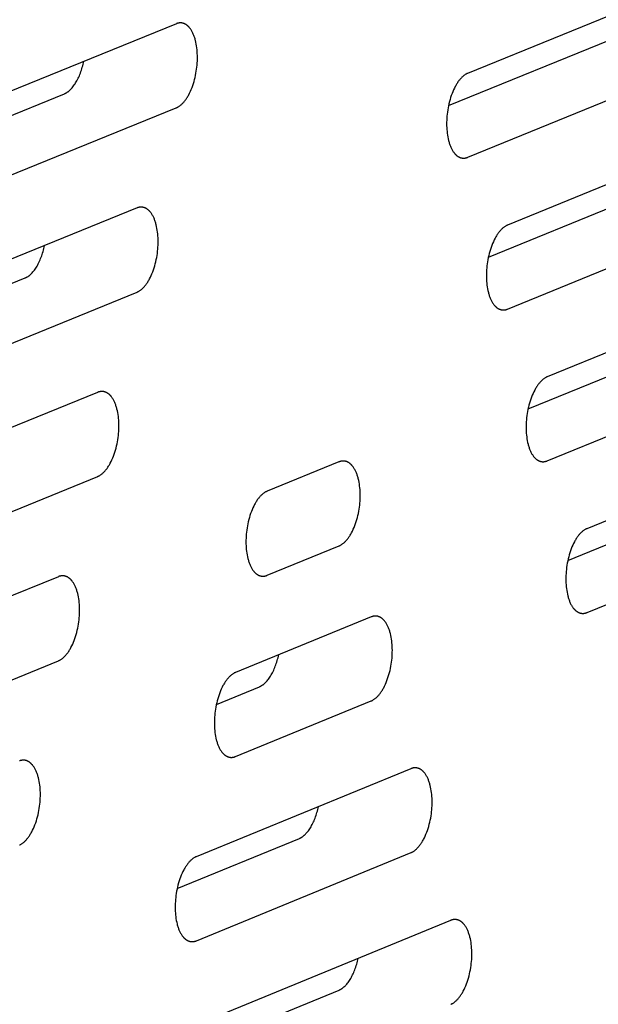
# Model space of a CAD drawing. Extents: x 11880 to 25577, y 6756 to 10446.
# Tile 75 of 87: x 23511 to 23523, y 7545 to 7566. Entities that reach past the tile are written whole.
import ezdxf

# ---------------------------------------------------------------- set-up
doc = ezdxf.new("R2010")
doc.units = 0
doc.header["$MEASUREMENT"] = 0
doc.layers.add('HAIRLINE', color=178, linetype='CONTINUOUS')

msp = doc.modelspace()

# ---------------------------------------------------------------- linework, layer by layer
at = {"layer": 'HAIRLINE'}
for p, q in [((23519.893, 7563.87), (23543.876, 7573.642)), ((23520.298, 7562.784), (23546.21, 7573.348)), ((23546.212, 7571.595), (23521.129, 7561.359)), ((23520.728, 7560.685), (23543.881, 7570.136)), ((23521.132, 7559.597), (23546.215, 7569.841)), ((23546.218, 7568.088), (23521.963, 7558.173)), ((23521.562, 7557.501), (23543.886, 7566.629)), ((23521.966, 7556.411), (23546.22, 7566.335)), ((23486.673, 7553.884), (23511.835, 7564.119)), ((23487.085, 7552.794), (23514.18, 7563.822)), ((23522.396, 7554.319), (23543.891, 7563.123)), ((23522.8, 7553.227), (23546.225, 7562.828)), ((23486.682, 7550.338), (23511.011, 7560.251)), ((23487.093, 7549.245), (23513.356, 7559.953)), ((23512.529, 7557.849), (23487.097, 7547.471)), ((23517.594, 7556.389), (23516.084, 7555.772)), ((23487.101, 7545.697), (23512.532, 7556.084)), ((23516.088, 7554.008), (23517.597, 7554.625)), ((23511.705, 7553.979), (23487.104, 7543.923)), ((23518.268, 7553.134), (23515.422, 7551.968)), ((23487.108, 7542.149), (23511.708, 7552.214)), ((23515.021, 7551.298), (23515.928, 7551.669)), ((23515.425, 7550.204), (23518.271, 7551.371)), ((23519.103, 7549.948), (23514.599, 7548.1)), ((23514.198, 7547.432), (23516.763, 7548.484)), ((23514.602, 7546.336), (23519.106, 7548.185)), ((23519.937, 7546.763), (23513.775, 7544.231)), ((23513.375, 7543.565), (23517.598, 7545.301))]:
    msp.add_line(p, q, dxfattribs=at)
for points in [[(23546.207, 7575.102), (23520.29, 7564.544), (23520.285, 7564.542), (23520.28, 7564.54), (23520.275, 7564.538), (23520.27, 7564.535), (23520.265, 7564.532), (23520.255, 7564.527), (23520.245, 7564.52), (23520.235, 7564.514), (23520.225, 7564.507), (23520.214, 7564.499), (23520.204, 7564.491), (23520.194, 7564.482), (23520.183, 7564.473), (23520.173, 7564.463), (23520.163, 7564.452), (23520.152, 7564.441), (23520.142, 7564.43), (23520.132, 7564.418), (23520.122, 7564.406), (23520.112, 7564.393), (23520.101, 7564.379), (23520.091, 7564.365), (23520.082, 7564.35), (23520.072, 7564.335), (23520.062, 7564.32), (23520.053, 7564.304), (23520.043, 7564.287), (23520.034, 7564.27), (23520.016, 7564.235), (23519.998, 7564.199), (23519.982, 7564.16), (23519.966, 7564.121), (23519.951, 7564.08), (23519.937, 7564.039), (23519.924, 7563.996), (23519.912, 7563.953), (23519.902, 7563.909), (23519.892, 7563.865), (23519.883, 7563.821), (23519.876, 7563.777), (23519.87, 7563.734), (23519.864, 7563.69), (23519.86, 7563.648), (23519.857, 7563.605), (23519.854, 7563.564), (23519.853, 7563.524), (23519.853, 7563.484), (23519.853, 7563.445), (23519.855, 7563.406), (23519.857, 7563.366), (23519.861, 7563.327), (23519.865, 7563.288), (23519.87, 7563.249), (23519.877, 7563.21), (23519.885, 7563.172), (23519.893, 7563.136), (23519.898, 7563.117), (23519.903, 7563.1), (23519.908, 7563.082), (23519.914, 7563.065), (23519.92, 7563.048), (23519.926, 7563.031), (23519.932, 7563.015), (23519.939, 7562.999), (23519.946, 7562.984), (23519.953, 7562.969), (23519.96, 7562.955), (23519.968, 7562.941), (23519.976, 7562.927), (23519.984, 7562.914), (23519.992, 7562.901), (23520.001, 7562.889), (23520.009, 7562.878), (23520.018, 7562.867), (23520.023, 7562.862), (23520.027, 7562.856), (23520.032, 7562.851), (23520.036, 7562.846), (23520.041, 7562.842), (23520.046, 7562.837), (23520.05, 7562.833), (23520.055, 7562.828), (23520.06, 7562.824), (23520.065, 7562.82), (23520.07, 7562.816), (23520.074, 7562.813), (23520.079, 7562.809), (23520.084, 7562.806), (23520.089, 7562.802), (23520.094, 7562.799), (23520.099, 7562.796), (23520.104, 7562.793), (23520.109, 7562.79), (23520.114, 7562.788), (23520.119, 7562.785), (23520.125, 7562.783), (23520.13, 7562.781), (23520.135, 7562.779), (23520.14, 7562.777), (23520.145, 7562.775), (23520.15, 7562.774), (23520.155, 7562.772), (23520.161, 7562.771), (23520.166, 7562.77), (23520.171, 7562.769), (23520.176, 7562.768), (23520.181, 7562.767), (23520.186, 7562.767), (23520.192, 7562.766), (23520.197, 7562.766), (23520.202, 7562.765), (23520.207, 7562.765), (23520.212, 7562.765), (23520.217, 7562.766), (23520.223, 7562.766), (23520.228, 7562.766), (23520.233, 7562.767), (23520.238, 7562.767), (23520.243, 7562.768), (23520.248, 7562.769), (23520.253, 7562.77), (23520.258, 7562.771), (23520.263, 7562.772), (23520.268, 7562.774), (23520.273, 7562.775), (23520.278, 7562.777), (23520.283, 7562.778), (23520.288, 7562.78), (23520.293, 7562.782), (23520.298, 7562.784)], [(23514.18, 7563.822), (23514.185, 7563.824), (23514.19, 7563.826), (23514.195, 7563.828), (23514.2, 7563.83), (23514.205, 7563.833), (23514.21, 7563.836), (23514.22, 7563.841), (23514.23, 7563.848), (23514.24, 7563.854), (23514.251, 7563.861), (23514.261, 7563.869), (23514.271, 7563.877), (23514.282, 7563.886), (23514.292, 7563.896), (23514.302, 7563.905), (23514.313, 7563.916), (23514.323, 7563.927), (23514.333, 7563.938), (23514.344, 7563.95), (23514.354, 7563.963), (23514.364, 7563.976), (23514.374, 7563.989), (23514.384, 7564.003), (23514.394, 7564.018), (23514.404, 7564.033), (23514.414, 7564.048), (23514.423, 7564.064), (23514.433, 7564.081), (23514.442, 7564.098), (23514.46, 7564.133), (23514.477, 7564.17), (23514.494, 7564.208), (23514.51, 7564.248), (23514.525, 7564.288), (23514.539, 7564.33), (23514.552, 7564.373), (23514.563, 7564.416), (23514.574, 7564.46), (23514.584, 7564.503), (23514.593, 7564.548), (23514.6, 7564.591), (23514.606, 7564.635), (23514.612, 7564.679), (23514.616, 7564.721), (23514.619, 7564.764), (23514.622, 7564.805), (23514.623, 7564.846), (23514.623, 7564.885), (23514.623, 7564.924), (23514.621, 7564.964), (23514.619, 7565.003), (23514.616, 7565.043), (23514.611, 7565.082), (23514.606, 7565.121), (23514.599, 7565.159), (23514.591, 7565.197), (23514.583, 7565.234), (23514.578, 7565.252), (23514.573, 7565.27), (23514.567, 7565.288), (23514.562, 7565.305), (23514.556, 7565.322), (23514.55, 7565.338), (23514.543, 7565.355), (23514.537, 7565.37), (23514.53, 7565.386), (23514.523, 7565.401), (23514.515, 7565.415), (23514.508, 7565.429), (23514.5, 7565.443), (23514.492, 7565.456), (23514.483, 7565.469), (23514.475, 7565.481), (23514.466, 7565.492), (23514.457, 7565.503), (23514.453, 7565.509), (23514.448, 7565.514), (23514.444, 7565.519), (23514.439, 7565.524), (23514.435, 7565.528), (23514.43, 7565.533), (23514.425, 7565.537), (23514.42, 7565.542), (23514.416, 7565.546), (23514.411, 7565.55), (23514.406, 7565.554), (23514.401, 7565.558), (23514.396, 7565.561), (23514.391, 7565.565), (23514.386, 7565.568), (23514.381, 7565.571), (23514.376, 7565.574), (23514.371, 7565.577), (23514.366, 7565.58), (23514.361, 7565.582), (23514.356, 7565.585), (23514.351, 7565.587), (23514.346, 7565.589), (23514.341, 7565.591), (23514.335, 7565.593), (23514.33, 7565.595), (23514.325, 7565.596), (23514.32, 7565.598), (23514.315, 7565.599), (23514.31, 7565.6), (23514.304, 7565.601), (23514.299, 7565.602), (23514.294, 7565.603), (23514.289, 7565.604), (23514.284, 7565.604), (23514.278, 7565.605), (23514.273, 7565.605), (23514.268, 7565.605), (23514.263, 7565.605), (23514.258, 7565.605), (23514.253, 7565.604), (23514.247, 7565.604), (23514.242, 7565.604), (23514.237, 7565.603), (23514.232, 7565.602), (23514.227, 7565.601), (23514.222, 7565.6), (23514.217, 7565.599), (23514.212, 7565.598), (23514.207, 7565.597), (23514.202, 7565.595), (23514.197, 7565.594), (23514.192, 7565.592), (23514.187, 7565.59), (23514.182, 7565.588), (23487.081, 7554.568)], [(23511.835, 7564.119), (23511.842, 7564.122), (23511.849, 7564.125), (23511.857, 7564.128), (23511.864, 7564.132), (23511.871, 7564.136), (23511.878, 7564.14), (23511.886, 7564.145), (23511.893, 7564.15), (23511.9, 7564.155), (23511.908, 7564.16), (23511.915, 7564.166), (23511.922, 7564.171), (23511.93, 7564.177), (23511.937, 7564.184), (23511.945, 7564.19), (23511.952, 7564.197), (23511.96, 7564.205), (23511.967, 7564.212), (23511.974, 7564.22), (23511.982, 7564.228), (23511.997, 7564.245), (23512.011, 7564.263), (23512.026, 7564.282), (23512.04, 7564.302), (23512.055, 7564.323), (23512.068, 7564.345), (23512.082, 7564.368), (23512.096, 7564.392), (23512.109, 7564.417), (23512.122, 7564.443), (23512.134, 7564.469), (23512.146, 7564.497), (23512.157, 7564.525), (23512.169, 7564.553), (23512.179, 7564.583), (23512.189, 7564.613), (23512.199, 7564.643), (23512.208, 7564.673), (23512.217, 7564.704), (23512.225, 7564.736), (23512.232, 7564.767), (23512.239, 7564.799)], [(23546.223, 7564.581), (23522.792, 7554.986), (23522.787, 7554.984), (23522.782, 7554.982), (23522.777, 7554.979), (23522.772, 7554.977), (23522.767, 7554.974), (23522.757, 7554.968), (23522.747, 7554.962), (23522.736, 7554.955), (23522.726, 7554.948), (23522.716, 7554.94), (23522.706, 7554.932), (23522.695, 7554.923), (23522.685, 7554.914), (23522.675, 7554.904), (23522.664, 7554.894), (23522.654, 7554.883), (23522.644, 7554.871), (23522.633, 7554.859), (23522.623, 7554.847), (23522.613, 7554.834), (23522.603, 7554.82), (23522.593, 7554.806), (23522.583, 7554.792), (23522.573, 7554.777), (23522.564, 7554.761), (23522.554, 7554.745), (23522.545, 7554.729), (23522.535, 7554.712), (23522.517, 7554.677), (23522.5, 7554.64), (23522.483, 7554.602), (23522.468, 7554.562), (23522.453, 7554.522), (23522.439, 7554.48), (23522.426, 7554.437), (23522.414, 7554.394), (23522.403, 7554.351), (23522.394, 7554.307), (23522.385, 7554.263), (23522.378, 7554.219), (23522.371, 7554.175), (23522.366, 7554.132), (23522.362, 7554.089), (23522.359, 7554.047), (23522.356, 7554.006), (23522.355, 7553.965), (23522.355, 7553.926), (23522.355, 7553.887), (23522.357, 7553.847), (23522.359, 7553.808), (23522.362, 7553.769), (23522.367, 7553.729), (23522.372, 7553.69), (23522.379, 7553.652), (23522.386, 7553.614), (23522.395, 7553.577), (23522.4, 7553.559), (23522.405, 7553.542), (23522.41, 7553.524), (23522.416, 7553.507), (23522.422, 7553.49), (23522.428, 7553.473), (23522.434, 7553.457), (23522.441, 7553.442), (23522.448, 7553.426), (23522.455, 7553.411), (23522.462, 7553.397), (23522.47, 7553.383), (23522.478, 7553.369), (23522.486, 7553.356), (23522.494, 7553.344), (23522.502, 7553.332), (23522.511, 7553.32), (23522.52, 7553.309), (23522.524, 7553.304), (23522.529, 7553.299), (23522.533, 7553.294), (23522.538, 7553.289), (23522.543, 7553.284), (23522.547, 7553.28), (23522.552, 7553.275), (23522.557, 7553.271), (23522.561, 7553.267), (23522.566, 7553.263), (23522.571, 7553.259), (23522.576, 7553.255), (23522.581, 7553.252), (23522.586, 7553.248), (23522.591, 7553.245), (23522.596, 7553.242), (23522.601, 7553.239), (23522.606, 7553.236), (23522.611, 7553.233), (23522.616, 7553.231), (23522.621, 7553.228), (23522.626, 7553.226), (23522.631, 7553.224), (23522.636, 7553.222), (23522.641, 7553.22), (23522.646, 7553.218), (23522.652, 7553.217), (23522.657, 7553.215), (23522.662, 7553.214), (23522.667, 7553.213), (23522.672, 7553.212), (23522.677, 7553.211), (23522.683, 7553.21), (23522.688, 7553.209), (23522.693, 7553.209), (23522.698, 7553.209), (23522.703, 7553.208), (23522.709, 7553.208), (23522.714, 7553.208), (23522.719, 7553.208), (23522.724, 7553.209), (23522.729, 7553.209), (23522.734, 7553.21), (23522.739, 7553.21), (23522.744, 7553.211), (23522.75, 7553.212), (23522.755, 7553.213), (23522.76, 7553.214), (23522.765, 7553.215), (23522.77, 7553.217), (23522.775, 7553.218), (23522.78, 7553.22), (23522.785, 7553.221), (23522.79, 7553.223), (23522.795, 7553.225), (23522.8, 7553.227)], [(23513.356, 7559.953), (23513.361, 7559.955), (23513.366, 7559.958), (23513.371, 7559.96), (23513.376, 7559.962), (23513.381, 7559.965), (23513.386, 7559.967), (23513.396, 7559.973), (23513.406, 7559.979), (23513.416, 7559.986), (23513.427, 7559.993), (23513.437, 7560.001), (23513.447, 7560.009), (23513.458, 7560.018), (23513.468, 7560.027), (23513.479, 7560.037), (23513.489, 7560.048), (23513.499, 7560.059), (23513.51, 7560.07), (23513.52, 7560.082), (23513.53, 7560.095), (23513.54, 7560.108), (23513.55, 7560.121), (23513.56, 7560.135), (23513.57, 7560.15), (23513.58, 7560.165), (23513.59, 7560.18), (23513.599, 7560.196), (23513.609, 7560.213), (23513.618, 7560.23), (23513.636, 7560.265), (23513.654, 7560.302), (23513.67, 7560.34), (23513.686, 7560.38), (23513.701, 7560.42), (23513.715, 7560.462), (23513.728, 7560.505), (23513.74, 7560.548), (23513.751, 7560.592), (23513.76, 7560.636), (23513.769, 7560.68), (23513.776, 7560.724), (23513.783, 7560.767), (23513.788, 7560.811), (23513.792, 7560.854), (23513.796, 7560.896), (23513.798, 7560.937), (23513.799, 7560.978), (23513.8, 7561.017), (23513.799, 7561.056), (23513.798, 7561.096), (23513.795, 7561.135), (23513.792, 7561.175), (23513.787, 7561.214), (23513.782, 7561.253), (23513.775, 7561.292), (23513.768, 7561.329), (23513.759, 7561.366), (23513.754, 7561.384), (23513.749, 7561.402), (23513.744, 7561.42), (23513.738, 7561.437), (23513.732, 7561.454), (23513.726, 7561.471), (23513.72, 7561.487), (23513.713, 7561.503), (23513.706, 7561.518), (23513.699, 7561.533), (23513.692, 7561.547), (23513.684, 7561.561), (23513.676, 7561.575), (23513.668, 7561.588), (23513.66, 7561.601), (23513.651, 7561.613), (23513.643, 7561.624), (23513.634, 7561.635), (23513.629, 7561.641), (23513.625, 7561.646), (23513.62, 7561.651), (23513.616, 7561.656), (23513.611, 7561.66), (23513.606, 7561.665), (23513.601, 7561.669), (23513.597, 7561.674), (23513.592, 7561.678), (23513.587, 7561.682), (23513.582, 7561.686), (23513.577, 7561.69), (23513.572, 7561.693), (23513.567, 7561.697), (23513.562, 7561.7), (23513.557, 7561.703), (23513.552, 7561.706), (23513.547, 7561.709), (23513.542, 7561.712), (23513.537, 7561.714), (23513.532, 7561.717), (23513.527, 7561.719), (23513.522, 7561.721), (23513.517, 7561.723), (23513.512, 7561.725), (23513.506, 7561.727), (23513.501, 7561.728), (23513.496, 7561.73), (23513.491, 7561.731), (23513.486, 7561.732), (23513.481, 7561.733), (23513.475, 7561.734), (23513.47, 7561.735), (23513.465, 7561.736), (23513.46, 7561.736), (23513.455, 7561.736), (23513.449, 7561.737), (23513.444, 7561.737), (23513.439, 7561.737), (23513.434, 7561.737), (23513.429, 7561.736), (23513.424, 7561.736), (23513.418, 7561.735), (23513.413, 7561.735), (23513.408, 7561.734), (23513.403, 7561.733), (23513.398, 7561.732), (23513.393, 7561.731), (23513.388, 7561.73), (23513.383, 7561.729), (23513.378, 7561.727), (23513.373, 7561.726), (23513.368, 7561.724), (23513.363, 7561.722), (23513.358, 7561.72), (23487.089, 7551.02)], [(23521.129, 7561.359), (23521.124, 7561.357), (23521.119, 7561.355), (23521.114, 7561.352), (23521.11, 7561.35), (23521.105, 7561.348), (23521.1, 7561.345), (23521.089, 7561.339), (23521.079, 7561.333), (23521.069, 7561.326), (23521.059, 7561.319), (23521.049, 7561.311), (23521.038, 7561.303), (23521.028, 7561.294), (23521.018, 7561.285), (23521.007, 7561.275), (23520.997, 7561.265), (23520.987, 7561.254), (23520.976, 7561.242), (23520.966, 7561.23), (23520.956, 7561.218), (23520.946, 7561.205), (23520.936, 7561.191), (23520.926, 7561.177), (23520.916, 7561.163), (23520.906, 7561.148), (23520.896, 7561.132), (23520.887, 7561.116), (23520.877, 7561.1), (23520.868, 7561.083), (23520.85, 7561.048), (23520.833, 7561.011), (23520.816, 7560.973), (23520.8, 7560.933), (23520.785, 7560.893), (23520.771, 7560.851), (23520.759, 7560.808), (23520.747, 7560.765), (23520.736, 7560.722), (23520.726, 7560.678), (23520.718, 7560.634), (23520.71, 7560.59), (23520.704, 7560.546), (23520.698, 7560.503), (23520.694, 7560.46), (23520.691, 7560.418), (23520.689, 7560.377), (23520.687, 7560.336), (23520.687, 7560.297), (23520.688, 7560.258), (23520.689, 7560.218), (23520.691, 7560.179), (23520.695, 7560.139), (23520.699, 7560.1), (23520.705, 7560.061), (23520.711, 7560.023), (23520.719, 7559.985), (23520.728, 7559.948), (23520.732, 7559.93), (23520.737, 7559.912), (23520.743, 7559.895), (23520.748, 7559.877), (23520.754, 7559.861), (23520.76, 7559.844), (23520.767, 7559.828), (23520.773, 7559.812), (23520.78, 7559.797), (23520.787, 7559.782), (23520.795, 7559.767), (23520.802, 7559.753), (23520.81, 7559.74), (23520.818, 7559.727), (23520.826, 7559.714), (23520.835, 7559.702), (23520.844, 7559.691), (23520.852, 7559.68), (23520.857, 7559.674), (23520.861, 7559.669), (23520.866, 7559.664), (23520.871, 7559.659), (23520.875, 7559.655), (23520.88, 7559.65), (23520.885, 7559.646), (23520.889, 7559.641), (23520.894, 7559.637), (23520.899, 7559.633), (23520.904, 7559.629), (23520.909, 7559.625), (23520.914, 7559.622), (23520.918, 7559.618), (23520.923, 7559.615), (23520.928, 7559.612), (23520.933, 7559.609), (23520.938, 7559.606), (23520.943, 7559.603), (23520.949, 7559.601), (23520.954, 7559.598), (23520.959, 7559.596), (23520.964, 7559.594), (23520.969, 7559.592), (23520.974, 7559.59), (23520.979, 7559.588), (23520.984, 7559.587), (23520.99, 7559.585), (23520.995, 7559.584), (23521, 7559.583), (23521.005, 7559.582), (23521.01, 7559.581), (23521.015, 7559.58), (23521.021, 7559.58), (23521.026, 7559.579), (23521.031, 7559.579), (23521.036, 7559.578), (23521.041, 7559.578), (23521.046, 7559.578), (23521.052, 7559.578), (23521.057, 7559.579), (23521.062, 7559.579), (23521.067, 7559.58), (23521.072, 7559.58), (23521.077, 7559.581), (23521.082, 7559.582), (23521.087, 7559.583), (23521.093, 7559.584), (23521.098, 7559.585), (23521.103, 7559.587), (23521.108, 7559.588), (23521.113, 7559.59), (23521.118, 7559.591), (23521.123, 7559.593), (23521.127, 7559.595), (23521.132, 7559.597)], [(23511.011, 7560.251), (23511.018, 7560.254), (23511.025, 7560.257), (23511.033, 7560.261), (23511.04, 7560.264), (23511.047, 7560.268), (23511.054, 7560.273), (23511.061, 7560.277), (23511.069, 7560.282), (23511.076, 7560.287), (23511.084, 7560.292), (23511.091, 7560.298), (23511.098, 7560.304), (23511.106, 7560.31), (23511.113, 7560.316), (23511.121, 7560.323), (23511.128, 7560.33), (23511.135, 7560.337), (23511.143, 7560.344), (23511.15, 7560.352), (23511.158, 7560.36), (23511.172, 7560.377), (23511.187, 7560.395), (23511.202, 7560.414), (23511.216, 7560.434), (23511.23, 7560.455), (23511.244, 7560.477), (23511.258, 7560.5), (23511.271, 7560.524), (23511.284, 7560.548), (23511.297, 7560.574), (23511.309, 7560.601), (23511.321, 7560.628), (23511.333, 7560.656), (23511.344, 7560.684), (23511.355, 7560.714), (23511.365, 7560.743), (23511.374, 7560.773), (23511.384, 7560.804), (23511.392, 7560.835), (23511.4, 7560.866), (23511.408, 7560.897), (23511.415, 7560.929)], [(23521.963, 7558.173), (23521.958, 7558.171), (23521.953, 7558.169), (23521.948, 7558.166), (23521.943, 7558.164), (23521.938, 7558.161), (23521.933, 7558.159), (23521.923, 7558.153), (23521.913, 7558.147), (23521.903, 7558.14), (23521.893, 7558.133), (23521.882, 7558.125), (23521.872, 7558.117), (23521.862, 7558.108), (23521.851, 7558.099), (23521.841, 7558.089), (23521.831, 7558.079), (23521.82, 7558.068), (23521.81, 7558.056), (23521.8, 7558.044), (23521.79, 7558.032), (23521.78, 7558.019), (23521.77, 7558.005), (23521.76, 7557.991), (23521.75, 7557.977), (23521.74, 7557.962), (23521.73, 7557.946), (23521.721, 7557.93), (23521.711, 7557.914), (23521.702, 7557.897), (23521.684, 7557.862), (23521.666, 7557.825), (23521.65, 7557.787), (23521.634, 7557.747), (23521.619, 7557.706), (23521.605, 7557.665), (23521.593, 7557.622), (23521.581, 7557.579), (23521.57, 7557.535), (23521.56, 7557.492), (23521.552, 7557.448), (23521.544, 7557.404), (23521.538, 7557.36), (23521.532, 7557.317), (23521.528, 7557.274), (23521.525, 7557.232), (23521.523, 7557.19), (23521.521, 7557.15), (23521.521, 7557.111), (23521.522, 7557.071), (23521.523, 7557.032), (23521.525, 7556.993), (23521.529, 7556.953), (23521.533, 7556.914), (23521.539, 7556.875), (23521.545, 7556.837), (23521.553, 7556.799), (23521.561, 7556.762), (23521.566, 7556.744), (23521.571, 7556.726), (23521.577, 7556.709), (23521.582, 7556.691), (23521.588, 7556.675), (23521.594, 7556.658), (23521.601, 7556.642), (23521.607, 7556.626), (23521.614, 7556.611), (23521.621, 7556.596), (23521.629, 7556.581), (23521.636, 7556.567), (23521.644, 7556.554), (23521.652, 7556.541), (23521.66, 7556.528), (23521.669, 7556.516), (23521.677, 7556.505), (23521.686, 7556.494), (23521.691, 7556.488), (23521.695, 7556.483), (23521.7, 7556.478), (23521.704, 7556.473), (23521.709, 7556.469), (23521.714, 7556.464), (23521.718, 7556.46), (23521.723, 7556.455), (23521.728, 7556.451), (23521.733, 7556.447), (23521.738, 7556.443), (23521.742, 7556.44), (23521.747, 7556.436), (23521.752, 7556.433), (23521.757, 7556.429), (23521.762, 7556.426), (23521.767, 7556.423), (23521.772, 7556.42), (23521.777, 7556.418), (23521.782, 7556.415), (23521.787, 7556.413), (23521.793, 7556.41), (23521.798, 7556.408), (23521.803, 7556.406), (23521.808, 7556.404), (23521.813, 7556.403), (23521.818, 7556.401), (23521.823, 7556.4), (23521.829, 7556.398), (23521.834, 7556.397), (23521.839, 7556.396), (23521.844, 7556.395), (23521.849, 7556.394), (23521.854, 7556.394), (23521.86, 7556.393), (23521.865, 7556.393), (23521.87, 7556.393), (23521.875, 7556.393), (23521.88, 7556.393), (23521.885, 7556.393), (23521.891, 7556.393), (23521.896, 7556.393), (23521.901, 7556.394), (23521.906, 7556.395), (23521.911, 7556.395), (23521.916, 7556.396), (23521.921, 7556.397), (23521.926, 7556.398), (23521.931, 7556.4), (23521.936, 7556.401), (23521.941, 7556.402), (23521.946, 7556.404), (23521.951, 7556.406), (23521.956, 7556.407), (23521.961, 7556.409), (23521.966, 7556.411)], [(23512.532, 7556.084), (23512.537, 7556.086), (23512.542, 7556.088), (23512.547, 7556.091), (23512.552, 7556.093), (23512.557, 7556.096), (23512.562, 7556.098), (23512.572, 7556.104), (23512.582, 7556.11), (23512.592, 7556.117), (23512.603, 7556.124), (23512.613, 7556.132), (23512.623, 7556.14), (23512.634, 7556.149), (23512.644, 7556.158), (23512.655, 7556.168), (23512.665, 7556.179), (23512.675, 7556.19), (23512.686, 7556.201), (23512.696, 7556.213), (23512.706, 7556.226), (23512.716, 7556.239), (23512.726, 7556.252), (23512.736, 7556.266), (23512.746, 7556.281), (23512.756, 7556.296), (23512.766, 7556.311), (23512.775, 7556.327), (23512.785, 7556.344), (23512.794, 7556.361), (23512.812, 7556.396), (23512.83, 7556.433), (23512.846, 7556.471), (23512.862, 7556.511), (23512.877, 7556.552), (23512.891, 7556.593), (23512.904, 7556.636), (23512.916, 7556.679), (23512.927, 7556.723), (23512.936, 7556.767), (23512.945, 7556.811), (23512.953, 7556.855), (23512.959, 7556.899), (23512.964, 7556.942), (23512.969, 7556.985), (23512.972, 7557.027), (23512.974, 7557.068), (23512.975, 7557.109), (23512.976, 7557.148), (23512.975, 7557.188), (23512.974, 7557.227), (23512.971, 7557.267), (23512.968, 7557.306), (23512.964, 7557.345), (23512.958, 7557.384), (23512.951, 7557.423), (23512.944, 7557.461), (23512.935, 7557.498), (23512.93, 7557.516), (23512.925, 7557.534), (23512.92, 7557.551), (23512.914, 7557.568), (23512.908, 7557.585), (23512.902, 7557.602), (23512.896, 7557.618), (23512.889, 7557.634), (23512.882, 7557.649), (23512.875, 7557.664), (23512.868, 7557.679), (23512.86, 7557.693), (23512.852, 7557.706), (23512.844, 7557.719), (23512.836, 7557.732), (23512.827, 7557.744), (23512.819, 7557.755), (23512.81, 7557.766), (23512.805, 7557.772), (23512.801, 7557.777), (23512.796, 7557.782), (23512.792, 7557.787), (23512.787, 7557.792), (23512.782, 7557.796), (23512.777, 7557.801), (23512.773, 7557.805), (23512.768, 7557.809), (23512.763, 7557.813), (23512.758, 7557.817), (23512.753, 7557.821), (23512.748, 7557.824), (23512.743, 7557.828), (23512.738, 7557.831), (23512.733, 7557.834), (23512.728, 7557.837), (23512.723, 7557.84), (23512.718, 7557.843), (23512.713, 7557.845), (23512.708, 7557.848), (23512.703, 7557.85), (23512.698, 7557.852), (23512.693, 7557.854), (23512.688, 7557.856), (23512.683, 7557.858), (23512.677, 7557.859), (23512.672, 7557.861), (23512.667, 7557.862), (23512.662, 7557.863), (23512.657, 7557.864), (23512.651, 7557.865), (23512.646, 7557.866), (23512.641, 7557.867), (23512.636, 7557.867), (23512.631, 7557.868), (23512.625, 7557.868), (23512.62, 7557.868), (23512.615, 7557.868), (23512.61, 7557.868), (23512.605, 7557.867), (23512.6, 7557.867), (23512.594, 7557.866), (23512.589, 7557.866), (23512.584, 7557.865), (23512.579, 7557.864), (23512.574, 7557.863), (23512.569, 7557.862), (23512.564, 7557.861), (23512.559, 7557.86), (23512.554, 7557.858), (23512.549, 7557.857), (23512.544, 7557.855), (23512.539, 7557.853), (23512.534, 7557.851), (23512.529, 7557.849)], [(23517.597, 7554.625), (23517.602, 7554.627), (23517.607, 7554.63), (23517.612, 7554.632), (23517.617, 7554.634), (23517.622, 7554.637), (23517.627, 7554.639), (23517.637, 7554.645), (23517.647, 7554.651), (23517.657, 7554.658), (23517.667, 7554.665), (23517.678, 7554.673), (23517.688, 7554.681), (23517.698, 7554.69), (23517.709, 7554.699), (23517.719, 7554.709), (23517.729, 7554.72), (23517.74, 7554.731), (23517.75, 7554.742), (23517.76, 7554.754), (23517.77, 7554.767), (23517.781, 7554.78), (23517.791, 7554.793), (23517.801, 7554.807), (23517.811, 7554.822), (23517.82, 7554.837), (23517.83, 7554.852), (23517.84, 7554.868), (23517.849, 7554.885), (23517.858, 7554.902), (23517.877, 7554.937), (23517.894, 7554.974), (23517.911, 7555.012), (23517.926, 7555.052), (23517.941, 7555.092), (23517.955, 7555.134), (23517.968, 7555.177), (23517.98, 7555.22), (23517.991, 7555.263), (23518, 7555.307), (23518.009, 7555.351), (23518.016, 7555.395), (23518.023, 7555.439), (23518.028, 7555.482), (23518.032, 7555.525), (23518.036, 7555.567), (23518.038, 7555.609), (23518.039, 7555.649), (23518.04, 7555.689), (23518.039, 7555.728), (23518.038, 7555.767), (23518.035, 7555.807), (23518.032, 7555.846), (23518.027, 7555.885), (23518.022, 7555.924), (23518.015, 7555.963), (23518.008, 7556), (23517.999, 7556.037), (23517.994, 7556.055), (23517.989, 7556.073), (23517.984, 7556.091), (23517.978, 7556.108), (23517.972, 7556.125), (23517.966, 7556.141), (23517.96, 7556.158), (23517.953, 7556.173), (23517.946, 7556.189), (23517.939, 7556.204), (23517.932, 7556.218), (23517.924, 7556.232), (23517.916, 7556.246), (23517.908, 7556.259), (23517.9, 7556.271), (23517.892, 7556.283), (23517.883, 7556.295), (23517.874, 7556.306), (23517.87, 7556.311), (23517.865, 7556.316), (23517.86, 7556.321), (23517.856, 7556.326), (23517.851, 7556.331), (23517.847, 7556.336), (23517.842, 7556.34), (23517.837, 7556.344), (23517.832, 7556.348), (23517.827, 7556.352), (23517.823, 7556.356), (23517.818, 7556.36), (23517.813, 7556.364), (23517.808, 7556.367), (23517.803, 7556.37), (23517.798, 7556.374), (23517.793, 7556.377), (23517.788, 7556.379), (23517.783, 7556.382), (23517.778, 7556.385), (23517.773, 7556.387), (23517.768, 7556.389), (23517.762, 7556.392), (23517.757, 7556.394), (23517.752, 7556.395), (23517.747, 7556.397), (23517.742, 7556.399), (23517.737, 7556.4), (23517.732, 7556.401), (23517.726, 7556.403), (23517.721, 7556.404), (23517.716, 7556.405), (23517.711, 7556.405), (23517.706, 7556.406), (23517.7, 7556.406), (23517.695, 7556.407), (23517.69, 7556.407), (23517.685, 7556.407), (23517.68, 7556.407), (23517.675, 7556.407), (23517.669, 7556.407), (23517.664, 7556.406), (23517.659, 7556.406), (23517.654, 7556.405), (23517.649, 7556.404), (23517.644, 7556.403), (23517.639, 7556.402), (23517.634, 7556.401), (23517.629, 7556.4), (23517.624, 7556.399), (23517.618, 7556.397), (23517.613, 7556.396), (23517.609, 7556.394), (23517.604, 7556.392), (23517.599, 7556.391), (23517.594, 7556.389)], [(23516.084, 7555.772), (23516.079, 7555.77), (23516.075, 7555.767), (23516.07, 7555.765), (23516.065, 7555.763), (23516.06, 7555.76), (23516.055, 7555.757), (23516.044, 7555.752), (23516.034, 7555.746), (23516.024, 7555.739), (23516.014, 7555.732), (23516.004, 7555.724), (23515.993, 7555.716), (23515.983, 7555.707), (23515.972, 7555.697), (23515.962, 7555.688), (23515.952, 7555.677), (23515.941, 7555.666), (23515.931, 7555.655), (23515.921, 7555.643), (23515.911, 7555.63), (23515.9, 7555.617), (23515.89, 7555.604), (23515.88, 7555.59), (23515.87, 7555.575), (23515.861, 7555.56), (23515.851, 7555.544), (23515.841, 7555.528), (23515.832, 7555.512), (23515.823, 7555.495), (23515.805, 7555.46), (23515.787, 7555.423), (23515.77, 7555.385), (23515.755, 7555.345), (23515.74, 7555.304), (23515.726, 7555.263), (23515.713, 7555.22), (23515.701, 7555.177), (23515.69, 7555.133), (23515.681, 7555.089), (23515.672, 7555.045), (23515.665, 7555.001), (23515.658, 7554.958), (23515.653, 7554.914), (23515.649, 7554.871), (23515.645, 7554.829), (23515.643, 7554.788), (23515.642, 7554.747), (23515.641, 7554.708), (23515.642, 7554.669), (23515.643, 7554.629), (23515.646, 7554.59), (23515.649, 7554.55), (23515.654, 7554.511), (23515.659, 7554.472), (23515.666, 7554.434), (23515.673, 7554.396), (23515.682, 7554.359), (23515.687, 7554.341), (23515.692, 7554.323), (23515.697, 7554.306), (23515.703, 7554.288), (23515.709, 7554.271), (23515.715, 7554.255), (23515.721, 7554.239), (23515.728, 7554.223), (23515.735, 7554.208), (23515.742, 7554.193), (23515.749, 7554.178), (23515.757, 7554.164), (23515.765, 7554.151), (23515.773, 7554.137), (23515.781, 7554.125), (23515.789, 7554.113), (23515.798, 7554.101), (23515.807, 7554.09), (23515.812, 7554.085), (23515.816, 7554.08), (23515.821, 7554.075), (23515.825, 7554.07), (23515.83, 7554.065), (23515.835, 7554.061), (23515.839, 7554.056), (23515.844, 7554.052), (23515.849, 7554.048), (23515.854, 7554.044), (23515.859, 7554.04), (23515.863, 7554.036), (23515.868, 7554.033), (23515.873, 7554.029), (23515.878, 7554.026), (23515.883, 7554.023), (23515.888, 7554.02), (23515.893, 7554.017), (23515.898, 7554.014), (23515.903, 7554.012), (23515.908, 7554.009), (23515.914, 7554.007), (23515.919, 7554.005), (23515.924, 7554.003), (23515.929, 7554.001), (23515.934, 7553.999), (23515.939, 7553.998), (23515.944, 7553.996), (23515.95, 7553.995), (23515.955, 7553.994), (23515.96, 7553.993), (23515.965, 7553.992), (23515.97, 7553.991), (23515.976, 7553.99), (23515.981, 7553.99), (23515.986, 7553.99), (23515.991, 7553.989), (23515.996, 7553.989), (23516.002, 7553.989), (23516.007, 7553.989), (23516.012, 7553.99), (23516.017, 7553.99), (23516.022, 7553.991), (23516.027, 7553.991), (23516.032, 7553.992), (23516.037, 7553.993), (23516.043, 7553.994), (23516.048, 7553.995), (23516.053, 7553.996), (23516.058, 7553.998), (23516.063, 7553.999), (23516.068, 7554.001), (23516.073, 7554.002), (23516.078, 7554.004), (23516.083, 7554.006), (23516.088, 7554.008)], [(23511.708, 7552.214), (23511.713, 7552.216), (23511.718, 7552.218), (23511.723, 7552.221), (23511.728, 7552.223), (23511.733, 7552.225), (23511.738, 7552.228), (23511.748, 7552.234), (23511.758, 7552.24), (23511.768, 7552.247), (23511.779, 7552.254), (23511.789, 7552.262), (23511.799, 7552.27), (23511.81, 7552.279), (23511.82, 7552.288), (23511.83, 7552.298), (23511.841, 7552.309), (23511.851, 7552.319), (23511.861, 7552.331), (23511.872, 7552.343), (23511.882, 7552.356), (23511.892, 7552.369), (23511.902, 7552.382), (23511.912, 7552.396), (23511.922, 7552.411), (23511.932, 7552.426), (23511.942, 7552.441), (23511.951, 7552.458), (23511.961, 7552.474), (23511.97, 7552.491), (23511.988, 7552.526), (23512.006, 7552.563), (23512.022, 7552.601), (23512.038, 7552.641), (23512.053, 7552.682), (23512.067, 7552.723), (23512.08, 7552.766), (23512.092, 7552.809), (23512.103, 7552.853), (23512.112, 7552.897), (23512.121, 7552.941), (23512.128, 7552.985), (23512.135, 7553.029), (23512.14, 7553.072), (23512.144, 7553.115), (23512.148, 7553.157), (23512.15, 7553.199), (23512.151, 7553.239), (23512.152, 7553.279), (23512.151, 7553.318), (23512.15, 7553.357), (23512.147, 7553.397), (23512.144, 7553.436), (23512.139, 7553.476), (23512.134, 7553.515), (23512.127, 7553.553), (23512.12, 7553.591), (23512.111, 7553.628), (23512.106, 7553.646), (23512.101, 7553.664), (23512.096, 7553.681), (23512.09, 7553.699), (23512.084, 7553.715), (23512.078, 7553.732), (23512.072, 7553.748), (23512.065, 7553.764), (23512.058, 7553.779), (23512.051, 7553.794), (23512.044, 7553.809), (23512.036, 7553.823), (23512.028, 7553.836), (23512.02, 7553.85), (23512.012, 7553.862), (23512.003, 7553.874), (23511.995, 7553.886), (23511.986, 7553.897), (23511.981, 7553.902), (23511.977, 7553.907), (23511.972, 7553.912), (23511.967, 7553.917), (23511.963, 7553.922), (23511.958, 7553.926), (23511.953, 7553.931), (23511.949, 7553.935), (23511.944, 7553.939), (23511.939, 7553.943), (23511.934, 7553.947), (23511.929, 7553.951), (23511.924, 7553.954), (23511.919, 7553.958), (23511.914, 7553.961), (23511.909, 7553.964), (23511.904, 7553.967), (23511.899, 7553.97), (23511.894, 7553.973), (23511.889, 7553.975), (23511.884, 7553.978), (23511.879, 7553.98), (23511.874, 7553.982), (23511.869, 7553.984), (23511.863, 7553.986), (23511.858, 7553.988), (23511.853, 7553.99), (23511.848, 7553.991), (23511.843, 7553.992), (23511.838, 7553.993), (23511.832, 7553.994), (23511.827, 7553.995), (23511.822, 7553.996), (23511.817, 7553.997), (23511.812, 7553.997), (23511.806, 7553.998), (23511.801, 7553.998), (23511.796, 7553.998), (23511.791, 7553.998), (23511.786, 7553.998), (23511.78, 7553.997), (23511.775, 7553.997), (23511.77, 7553.997), (23511.765, 7553.996), (23511.76, 7553.995), (23511.755, 7553.994), (23511.75, 7553.993), (23511.745, 7553.992), (23511.74, 7553.991), (23511.735, 7553.99), (23511.729, 7553.988), (23511.724, 7553.987), (23511.719, 7553.985), (23511.714, 7553.983), (23511.71, 7553.981), (23511.705, 7553.979)], [(23518.271, 7551.371), (23518.276, 7551.373), (23518.281, 7551.375), (23518.286, 7551.377), (23518.291, 7551.38), (23518.296, 7551.382), (23518.301, 7551.385), (23518.311, 7551.391), (23518.321, 7551.397), (23518.331, 7551.404), (23518.342, 7551.411), (23518.352, 7551.419), (23518.362, 7551.427), (23518.373, 7551.436), (23518.383, 7551.445), (23518.393, 7551.455), (23518.404, 7551.465), (23518.414, 7551.476), (23518.424, 7551.488), (23518.434, 7551.5), (23518.445, 7551.512), (23518.455, 7551.525), (23518.465, 7551.539), (23518.475, 7551.553), (23518.485, 7551.567), (23518.495, 7551.582), (23518.504, 7551.598), (23518.514, 7551.614), (23518.523, 7551.631), (23518.533, 7551.647), (23518.551, 7551.683), (23518.568, 7551.719), (23518.585, 7551.758), (23518.6, 7551.797), (23518.615, 7551.838), (23518.629, 7551.88), (23518.642, 7551.922), (23518.654, 7551.965), (23518.665, 7552.009), (23518.674, 7552.053), (23518.683, 7552.097), (23518.691, 7552.141), (23518.697, 7552.185), (23518.702, 7552.228), (23518.707, 7552.271), (23518.71, 7552.313), (23518.712, 7552.354), (23518.713, 7552.395), (23518.714, 7552.434), (23518.713, 7552.473), (23518.712, 7552.513), (23518.709, 7552.552), (23518.706, 7552.591), (23518.702, 7552.631), (23518.696, 7552.67), (23518.69, 7552.708), (23518.682, 7552.746), (23518.673, 7552.783), (23518.668, 7552.801), (23518.663, 7552.819), (23518.658, 7552.836), (23518.652, 7552.853), (23518.647, 7552.87), (23518.64, 7552.887), (23518.634, 7552.903), (23518.627, 7552.919), (23518.62, 7552.934), (23518.613, 7552.949), (23518.606, 7552.964), (23518.598, 7552.978), (23518.591, 7552.991), (23518.582, 7553.004), (23518.574, 7553.017), (23518.566, 7553.029), (23518.557, 7553.04), (23518.548, 7553.051), (23518.544, 7553.056), (23518.539, 7553.062), (23518.535, 7553.067), (23518.53, 7553.071), (23518.525, 7553.076), (23518.521, 7553.081), (23518.516, 7553.085), (23518.511, 7553.09), (23518.506, 7553.094), (23518.502, 7553.098), (23518.497, 7553.102), (23518.492, 7553.105), (23518.487, 7553.109), (23518.482, 7553.112), (23518.477, 7553.116), (23518.472, 7553.119), (23518.467, 7553.122), (23518.462, 7553.125), (23518.457, 7553.127), (23518.452, 7553.13), (23518.447, 7553.132), (23518.442, 7553.135), (23518.437, 7553.137), (23518.432, 7553.139), (23518.426, 7553.141), (23518.421, 7553.142), (23518.416, 7553.144), (23518.411, 7553.145), (23518.406, 7553.147), (23518.401, 7553.148), (23518.395, 7553.149), (23518.39, 7553.15), (23518.385, 7553.15), (23518.38, 7553.151), (23518.375, 7553.152), (23518.37, 7553.152), (23518.364, 7553.152), (23518.359, 7553.152), (23518.354, 7553.152), (23518.349, 7553.152), (23518.344, 7553.152), (23518.339, 7553.151), (23518.333, 7553.151), (23518.328, 7553.15), (23518.323, 7553.149), (23518.318, 7553.149), (23518.313, 7553.148), (23518.308, 7553.146), (23518.303, 7553.145), (23518.298, 7553.144), (23518.293, 7553.142), (23518.288, 7553.141), (23518.283, 7553.139), (23518.278, 7553.138), (23518.273, 7553.136), (23518.268, 7553.134)], [(23515.928, 7551.669), (23515.935, 7551.672), (23515.942, 7551.676), (23515.949, 7551.679), (23515.956, 7551.683), (23515.964, 7551.687), (23515.971, 7551.691), (23515.978, 7551.695), (23515.985, 7551.7), (23515.992, 7551.705), (23516, 7551.71), (23516.007, 7551.716), (23516.014, 7551.722), (23516.022, 7551.728), (23516.029, 7551.734), (23516.036, 7551.74), (23516.044, 7551.747), (23516.051, 7551.754), (23516.058, 7551.762), (23516.066, 7551.769), (23516.073, 7551.777), (23516.088, 7551.794), (23516.102, 7551.811), (23516.117, 7551.83), (23516.131, 7551.85), (23516.145, 7551.871), (23516.159, 7551.892), (23516.172, 7551.915), (23516.186, 7551.939), (23516.199, 7551.963), (23516.211, 7551.989), (23516.224, 7552.015), (23516.236, 7552.042), (23516.247, 7552.069), (23516.258, 7552.098), (23516.269, 7552.127), (23516.279, 7552.156), (23516.289, 7552.186), (23516.298, 7552.216), (23516.307, 7552.247), (23516.315, 7552.277), (23516.322, 7552.309), (23516.329, 7552.34)], [(23515.422, 7551.968), (23515.417, 7551.966), (23515.412, 7551.964), (23515.407, 7551.962), (23515.402, 7551.959), (23515.397, 7551.957), (23515.392, 7551.954), (23515.382, 7551.948), (23515.372, 7551.942), (23515.362, 7551.935), (23515.352, 7551.928), (23515.341, 7551.92), (23515.331, 7551.912), (23515.321, 7551.903), (23515.31, 7551.894), (23515.3, 7551.884), (23515.29, 7551.874), (23515.279, 7551.863), (23515.269, 7551.851), (23515.259, 7551.839), (23515.248, 7551.827), (23515.238, 7551.814), (23515.228, 7551.8), (23515.218, 7551.786), (23515.208, 7551.772), (23515.198, 7551.757), (23515.189, 7551.741), (23515.179, 7551.725), (23515.17, 7551.708), (23515.16, 7551.691), (23515.142, 7551.656), (23515.125, 7551.619), (23515.108, 7551.581), (23515.092, 7551.542), (23515.078, 7551.501), (23515.064, 7551.459), (23515.051, 7551.417), (23515.039, 7551.373), (23515.028, 7551.33), (23515.018, 7551.286), (23515.01, 7551.242), (23515.002, 7551.198), (23514.996, 7551.154), (23514.991, 7551.111), (23514.986, 7551.068), (23514.983, 7551.026), (23514.981, 7550.984), (23514.979, 7550.944), (23514.979, 7550.904), (23514.98, 7550.865), (23514.981, 7550.826), (23514.983, 7550.786), (23514.987, 7550.747), (23514.991, 7550.707), (23514.997, 7550.668), (23515.003, 7550.63), (23515.011, 7550.592), (23515.02, 7550.555), (23515.024, 7550.537), (23515.03, 7550.519), (23515.035, 7550.502), (23515.04, 7550.485), (23515.046, 7550.468), (23515.053, 7550.451), (23515.059, 7550.435), (23515.066, 7550.419), (23515.072, 7550.404), (23515.08, 7550.389), (23515.087, 7550.374), (23515.095, 7550.36), (23515.102, 7550.347), (23515.111, 7550.334), (23515.119, 7550.321), (23515.127, 7550.309), (23515.136, 7550.298), (23515.145, 7550.287), (23515.149, 7550.281), (23515.154, 7550.276), (23515.158, 7550.271), (23515.163, 7550.266), (23515.168, 7550.262), (23515.172, 7550.257), (23515.177, 7550.253), (23515.182, 7550.248), (23515.187, 7550.244), (23515.191, 7550.24), (23515.196, 7550.236), (23515.201, 7550.233), (23515.206, 7550.229), (23515.211, 7550.226), (23515.216, 7550.222), (23515.221, 7550.219), (23515.226, 7550.216), (23515.231, 7550.213), (23515.236, 7550.211), (23515.241, 7550.208), (23515.246, 7550.206), (23515.251, 7550.203), (23515.257, 7550.201), (23515.262, 7550.199), (23515.267, 7550.197), (23515.272, 7550.196), (23515.277, 7550.194), (23515.282, 7550.193), (23515.287, 7550.191), (23515.293, 7550.19), (23515.298, 7550.189), (23515.303, 7550.188), (23515.308, 7550.188), (23515.313, 7550.187), (23515.319, 7550.186), (23515.324, 7550.186), (23515.329, 7550.186), (23515.334, 7550.186), (23515.339, 7550.186), (23515.345, 7550.186), (23515.35, 7550.186), (23515.355, 7550.187), (23515.36, 7550.187), (23515.365, 7550.188), (23515.37, 7550.189), (23515.375, 7550.189), (23515.38, 7550.19), (23515.385, 7550.192), (23515.391, 7550.193), (23515.396, 7550.194), (23515.401, 7550.196), (23515.406, 7550.197), (23515.411, 7550.199), (23515.416, 7550.201), (23515.421, 7550.202), (23515.425, 7550.204)], [(23510.893, 7548.347), (23510.898, 7548.349), (23510.903, 7548.352), (23510.908, 7548.354), (23510.913, 7548.357), (23510.923, 7548.363), (23510.934, 7548.369), (23510.944, 7548.376), (23510.954, 7548.383), (23510.965, 7548.391), (23510.975, 7548.399), (23510.985, 7548.408), (23510.996, 7548.417), (23511.006, 7548.427), (23511.016, 7548.438), (23511.027, 7548.448), (23511.037, 7548.46), (23511.047, 7548.472), (23511.058, 7548.485), (23511.068, 7548.498), (23511.078, 7548.511), (23511.088, 7548.525), (23511.098, 7548.54), (23511.108, 7548.555), (23511.117, 7548.571), (23511.127, 7548.587), (23511.136, 7548.603), (23511.146, 7548.62), (23511.164, 7548.655), (23511.181, 7548.692), (23511.198, 7548.73), (23511.214, 7548.77), (23511.229, 7548.811), (23511.243, 7548.853), (23511.256, 7548.895), (23511.267, 7548.939), (23511.278, 7548.982), (23511.288, 7549.026), (23511.297, 7549.07), (23511.304, 7549.114), (23511.311, 7549.158), (23511.316, 7549.202), (23511.32, 7549.244), (23511.323, 7549.287), (23511.326, 7549.328), (23511.327, 7549.369), (23511.327, 7549.408), (23511.327, 7549.447), (23511.325, 7549.487), (23511.323, 7549.526), (23511.32, 7549.566), (23511.315, 7549.605), (23511.31, 7549.644), (23511.303, 7549.682), (23511.295, 7549.72), (23511.287, 7549.757), (23511.282, 7549.775), (23511.277, 7549.793), (23511.271, 7549.811), (23511.266, 7549.828), (23511.26, 7549.845), (23511.254, 7549.861), (23511.247, 7549.878), (23511.241, 7549.893), (23511.234, 7549.909), (23511.227, 7549.924), (23511.219, 7549.938), (23511.212, 7549.952), (23511.204, 7549.966), (23511.196, 7549.979), (23511.187, 7549.991), (23511.179, 7550.003), (23511.17, 7550.015), (23511.161, 7550.026), (23511.157, 7550.031), (23511.152, 7550.036), (23511.148, 7550.041), (23511.143, 7550.046), (23511.138, 7550.051), (23511.134, 7550.056), (23511.129, 7550.06), (23511.124, 7550.064), (23511.119, 7550.068), (23511.115, 7550.072), (23511.11, 7550.076), (23511.105, 7550.08), (23511.1, 7550.084), (23511.095, 7550.087), (23511.09, 7550.09), (23511.085, 7550.093), (23511.08, 7550.097), (23511.075, 7550.099), (23511.07, 7550.102), (23511.065, 7550.105), (23511.06, 7550.107), (23511.055, 7550.109), (23511.049, 7550.111), (23511.044, 7550.113), (23511.039, 7550.115), (23511.034, 7550.117), (23511.029, 7550.119), (23511.024, 7550.12), (23511.018, 7550.121), (23511.013, 7550.123), (23511.008, 7550.124), (23511.003, 7550.124), (23510.998, 7550.125), (23510.992, 7550.126), (23510.987, 7550.126), (23510.982, 7550.127), (23510.977, 7550.127), (23510.972, 7550.127), (23510.966, 7550.127), (23510.961, 7550.127), (23510.956, 7550.127), (23510.951, 7550.126), (23510.946, 7550.126), (23510.941, 7550.125), (23510.936, 7550.124), (23510.93, 7550.123), (23510.925, 7550.122), (23510.92, 7550.121), (23510.915, 7550.12), (23510.91, 7550.119), (23510.905, 7550.117), (23510.9, 7550.116), (23510.895, 7550.114), (23510.89, 7550.112)], [(23519.106, 7548.185), (23519.111, 7548.187), (23519.116, 7548.19), (23519.121, 7548.192), (23519.126, 7548.194), (23519.131, 7548.197), (23519.136, 7548.199), (23519.146, 7548.205), (23519.156, 7548.211), (23519.166, 7548.218), (23519.176, 7548.225), (23519.187, 7548.233), (23519.197, 7548.241), (23519.207, 7548.25), (23519.218, 7548.26), (23519.228, 7548.269), (23519.238, 7548.28), (23519.249, 7548.291), (23519.259, 7548.302), (23519.269, 7548.314), (23519.279, 7548.327), (23519.29, 7548.34), (23519.3, 7548.353), (23519.31, 7548.367), (23519.32, 7548.382), (23519.329, 7548.397), (23519.339, 7548.413), (23519.349, 7548.429), (23519.358, 7548.445), (23519.367, 7548.462), (23519.385, 7548.497), (23519.403, 7548.534), (23519.419, 7548.572), (23519.435, 7548.612), (23519.45, 7548.653), (23519.464, 7548.694), (23519.477, 7548.737), (23519.489, 7548.78), (23519.499, 7548.824), (23519.509, 7548.868), (23519.518, 7548.912), (23519.525, 7548.955), (23519.532, 7548.999), (23519.537, 7549.043), (23519.541, 7549.085), (23519.544, 7549.127), (23519.547, 7549.169), (23519.548, 7549.209), (23519.548, 7549.249), (23519.548, 7549.288), (23519.546, 7549.327), (23519.544, 7549.367), (23519.541, 7549.406), (23519.536, 7549.445), (23519.531, 7549.484), (23519.524, 7549.523), (23519.517, 7549.56), (23519.508, 7549.597), (23519.503, 7549.615), (23519.498, 7549.633), (23519.493, 7549.651), (23519.487, 7549.668), (23519.481, 7549.685), (23519.475, 7549.701), (23519.469, 7549.717), (23519.462, 7549.733), (23519.455, 7549.748), (23519.448, 7549.763), (23519.441, 7549.778), (23519.433, 7549.792), (23519.425, 7549.805), (23519.417, 7549.818), (23519.409, 7549.831), (23519.4, 7549.843), (23519.392, 7549.854), (23519.383, 7549.865), (23519.378, 7549.871), (23519.374, 7549.876), (23519.369, 7549.881), (23519.365, 7549.886), (23519.36, 7549.89), (23519.355, 7549.895), (23519.351, 7549.899), (23519.346, 7549.904), (23519.341, 7549.908), (23519.336, 7549.912), (23519.332, 7549.916), (23519.327, 7549.92), (23519.322, 7549.923), (23519.317, 7549.927), (23519.312, 7549.93), (23519.307, 7549.933), (23519.302, 7549.936), (23519.297, 7549.939), (23519.292, 7549.942), (23519.287, 7549.944), (23519.282, 7549.947), (23519.277, 7549.949), (23519.271, 7549.951), (23519.266, 7549.953), (23519.261, 7549.955), (23519.256, 7549.956), (23519.251, 7549.958), (23519.246, 7549.959), (23519.241, 7549.961), (23519.235, 7549.962), (23519.23, 7549.963), (23519.225, 7549.964), (23519.22, 7549.965), (23519.215, 7549.965), (23519.209, 7549.966), (23519.204, 7549.966), (23519.199, 7549.966), (23519.194, 7549.966), (23519.189, 7549.966), (23519.184, 7549.966), (23519.178, 7549.966), (23519.173, 7549.965), (23519.168, 7549.965), (23519.163, 7549.964), (23519.158, 7549.964), (23519.153, 7549.963), (23519.148, 7549.962), (23519.143, 7549.961), (23519.138, 7549.959), (23519.133, 7549.958), (23519.128, 7549.957), (23519.123, 7549.955), (23519.118, 7549.953), (23519.113, 7549.952), (23519.108, 7549.95), (23519.103, 7549.948)], [(23516.763, 7548.484), (23516.77, 7548.487), (23516.777, 7548.491), (23516.784, 7548.494), (23516.791, 7548.498), (23516.799, 7548.502), (23516.806, 7548.506), (23516.813, 7548.51), (23516.82, 7548.515), (23516.827, 7548.52), (23516.835, 7548.525), (23516.842, 7548.531), (23516.849, 7548.536), (23516.857, 7548.542), (23516.864, 7548.549), (23516.871, 7548.555), (23516.879, 7548.562), (23516.886, 7548.569), (23516.893, 7548.576), (23516.901, 7548.584), (23516.908, 7548.592), (23516.922, 7548.608), (23516.937, 7548.626), (23516.951, 7548.645), (23516.965, 7548.664), (23516.98, 7548.685), (23516.993, 7548.707), (23517.007, 7548.729), (23517.02, 7548.753), (23517.033, 7548.777), (23517.046, 7548.802), (23517.058, 7548.829), (23517.07, 7548.855), (23517.082, 7548.883), (23517.093, 7548.911), (23517.103, 7548.94), (23517.113, 7548.969), (23517.123, 7548.999), (23517.132, 7549.029), (23517.141, 7549.059), (23517.149, 7549.09), (23517.157, 7549.121), (23517.164, 7549.152)], [(23514.599, 7548.1), (23514.594, 7548.098), (23514.589, 7548.096), (23514.584, 7548.094), (23514.579, 7548.091), (23514.574, 7548.089), (23514.569, 7548.086), (23514.559, 7548.08), (23514.549, 7548.074), (23514.539, 7548.067), (23514.528, 7548.06), (23514.518, 7548.052), (23514.508, 7548.044), (23514.497, 7548.035), (23514.487, 7548.026), (23514.477, 7548.016), (23514.466, 7548.006), (23514.456, 7547.995), (23514.446, 7547.983), (23514.435, 7547.971), (23514.425, 7547.959), (23514.415, 7547.945), (23514.405, 7547.932), (23514.395, 7547.918), (23514.385, 7547.903), (23514.375, 7547.888), (23514.365, 7547.873), (23514.356, 7547.857), (23514.346, 7547.84), (23514.337, 7547.823), (23514.319, 7547.788), (23514.301, 7547.751), (23514.285, 7547.713), (23514.269, 7547.673), (23514.254, 7547.632), (23514.24, 7547.591), (23514.227, 7547.548), (23514.215, 7547.505), (23514.205, 7547.461), (23514.195, 7547.417), (23514.186, 7547.373), (23514.179, 7547.329), (23514.172, 7547.285), (23514.167, 7547.242), (23514.163, 7547.199), (23514.16, 7547.157), (23514.157, 7547.116), (23514.156, 7547.075), (23514.156, 7547.036), (23514.156, 7546.996), (23514.158, 7546.957), (23514.16, 7546.918), (23514.163, 7546.878), (23514.168, 7546.839), (23514.173, 7546.8), (23514.18, 7546.761), (23514.188, 7546.724), (23514.196, 7546.687), (23514.201, 7546.669), (23514.206, 7546.651), (23514.211, 7546.633), (23514.217, 7546.616), (23514.223, 7546.599), (23514.229, 7546.583), (23514.235, 7546.566), (23514.242, 7546.551), (23514.249, 7546.535), (23514.256, 7546.52), (23514.264, 7546.506), (23514.271, 7546.492), (23514.279, 7546.478), (23514.287, 7546.465), (23514.295, 7546.453), (23514.304, 7546.441), (23514.313, 7546.429), (23514.321, 7546.418), (23514.326, 7546.413), (23514.33, 7546.408), (23514.335, 7546.403), (23514.34, 7546.398), (23514.344, 7546.393), (23514.349, 7546.389), (23514.354, 7546.384), (23514.358, 7546.38), (23514.363, 7546.376), (23514.368, 7546.372), (23514.373, 7546.368), (23514.378, 7546.364), (23514.383, 7546.361), (23514.388, 7546.357), (23514.393, 7546.354), (23514.398, 7546.351), (23514.403, 7546.348), (23514.408, 7546.345), (23514.413, 7546.342), (23514.418, 7546.34), (23514.423, 7546.337), (23514.428, 7546.335), (23514.433, 7546.333), (23514.438, 7546.331), (23514.443, 7546.329), (23514.449, 7546.327), (23514.454, 7546.326), (23514.459, 7546.324), (23514.464, 7546.323), (23514.469, 7546.322), (23514.475, 7546.321), (23514.48, 7546.32), (23514.485, 7546.319), (23514.49, 7546.319), (23514.495, 7546.318), (23514.5, 7546.318), (23514.506, 7546.317), (23514.511, 7546.317), (23514.516, 7546.317), (23514.521, 7546.318), (23514.526, 7546.318), (23514.531, 7546.318), (23514.537, 7546.319), (23514.542, 7546.319), (23514.547, 7546.32), (23514.552, 7546.321), (23514.557, 7546.322), (23514.562, 7546.323), (23514.567, 7546.324), (23514.572, 7546.326), (23514.577, 7546.327), (23514.582, 7546.329), (23514.587, 7546.33), (23514.592, 7546.332), (23514.597, 7546.334), (23514.602, 7546.336)], [(23519.94, 7545.001), (23519.945, 7545.003), (23519.95, 7545.005), (23519.955, 7545.008), (23519.96, 7545.01), (23519.965, 7545.013), (23519.97, 7545.015), (23519.98, 7545.021), (23519.99, 7545.027), (23520.001, 7545.034), (23520.011, 7545.041), (23520.021, 7545.049), (23520.031, 7545.057), (23520.042, 7545.066), (23520.052, 7545.075), (23520.062, 7545.085), (23520.073, 7545.096), (23520.083, 7545.107), (23520.093, 7545.118), (23520.104, 7545.13), (23520.114, 7545.143), (23520.124, 7545.156), (23520.134, 7545.169), (23520.144, 7545.183), (23520.154, 7545.198), (23520.164, 7545.213), (23520.173, 7545.229), (23520.183, 7545.245), (23520.192, 7545.261), (23520.202, 7545.278), (23520.22, 7545.313), (23520.237, 7545.35), (23520.254, 7545.388), (23520.269, 7545.428), (23520.284, 7545.468), (23520.298, 7545.51), (23520.311, 7545.553), (23520.323, 7545.596), (23520.334, 7545.64), (23520.343, 7545.683), (23520.352, 7545.727), (23520.359, 7545.771), (23520.366, 7545.815), (23520.371, 7545.858), (23520.375, 7545.901), (23520.379, 7545.943), (23520.381, 7545.985), (23520.382, 7546.025), (23520.383, 7546.065), (23520.382, 7546.104), (23520.381, 7546.143), (23520.378, 7546.182), (23520.375, 7546.222), (23520.37, 7546.261), (23520.365, 7546.3), (23520.358, 7546.338), (23520.351, 7546.376), (23520.342, 7546.413), (23520.337, 7546.431), (23520.332, 7546.449), (23520.327, 7546.466), (23520.321, 7546.484), (23520.315, 7546.5), (23520.309, 7546.517), (23520.303, 7546.533), (23520.296, 7546.549), (23520.289, 7546.564), (23520.282, 7546.579), (23520.275, 7546.594), (23520.267, 7546.608), (23520.26, 7546.621), (23520.251, 7546.634), (23520.243, 7546.647), (23520.235, 7546.659), (23520.226, 7546.67), (23520.217, 7546.681), (23520.213, 7546.686), (23520.208, 7546.691), (23520.204, 7546.696), (23520.199, 7546.701), (23520.194, 7546.706), (23520.19, 7546.711), (23520.185, 7546.715), (23520.18, 7546.719), (23520.176, 7546.723), (23520.171, 7546.727), (23520.166, 7546.731), (23520.161, 7546.735), (23520.156, 7546.739), (23520.151, 7546.742), (23520.146, 7546.745), (23520.141, 7546.748), (23520.136, 7546.751), (23520.131, 7546.754), (23520.126, 7546.757), (23520.121, 7546.76), (23520.116, 7546.762), (23520.111, 7546.764), (23520.106, 7546.766), (23520.101, 7546.768), (23520.096, 7546.77), (23520.09, 7546.772), (23520.085, 7546.774), (23520.08, 7546.775), (23520.075, 7546.776), (23520.07, 7546.777), (23520.065, 7546.778), (23520.059, 7546.779), (23520.054, 7546.78), (23520.049, 7546.781), (23520.044, 7546.781), (23520.039, 7546.782), (23520.033, 7546.782), (23520.028, 7546.782), (23520.023, 7546.782), (23520.018, 7546.782), (23520.013, 7546.781), (23520.008, 7546.781), (23520.003, 7546.78), (23519.997, 7546.78), (23519.992, 7546.779), (23519.987, 7546.778), (23519.982, 7546.777), (23519.977, 7546.776), (23519.972, 7546.775), (23519.967, 7546.773), (23519.962, 7546.772), (23519.957, 7546.77), (23519.952, 7546.769), (23519.947, 7546.767), (23519.942, 7546.765), (23519.937, 7546.763)], [(23517.598, 7545.301), (23517.605, 7545.304), (23517.612, 7545.307), (23517.619, 7545.31), (23517.626, 7545.314), (23517.633, 7545.318), (23517.64, 7545.322), (23517.648, 7545.326), (23517.655, 7545.331), (23517.662, 7545.336), (23517.669, 7545.341), (23517.677, 7545.347), (23517.684, 7545.352), (23517.691, 7545.358), (23517.698, 7545.365), (23517.706, 7545.371), (23517.713, 7545.378), (23517.72, 7545.385), (23517.728, 7545.392), (23517.735, 7545.4), (23517.742, 7545.408), (23517.757, 7545.424), (23517.771, 7545.442), (23517.786, 7545.46), (23517.8, 7545.48), (23517.814, 7545.5), (23517.828, 7545.522), (23517.841, 7545.545), (23517.854, 7545.568), (23517.867, 7545.592), (23517.88, 7545.618), (23517.892, 7545.644), (23517.904, 7545.67), (23517.916, 7545.698), (23517.927, 7545.726), (23517.937, 7545.754), (23517.947, 7545.784), (23517.957, 7545.813), (23517.966, 7545.843), (23517.975, 7545.874), (23517.983, 7545.904), (23517.991, 7545.935), (23517.998, 7545.966)]]:
    msp.add_lwpolyline(points, dxfattribs=at)

doc.saveas('drawing.dxf')
